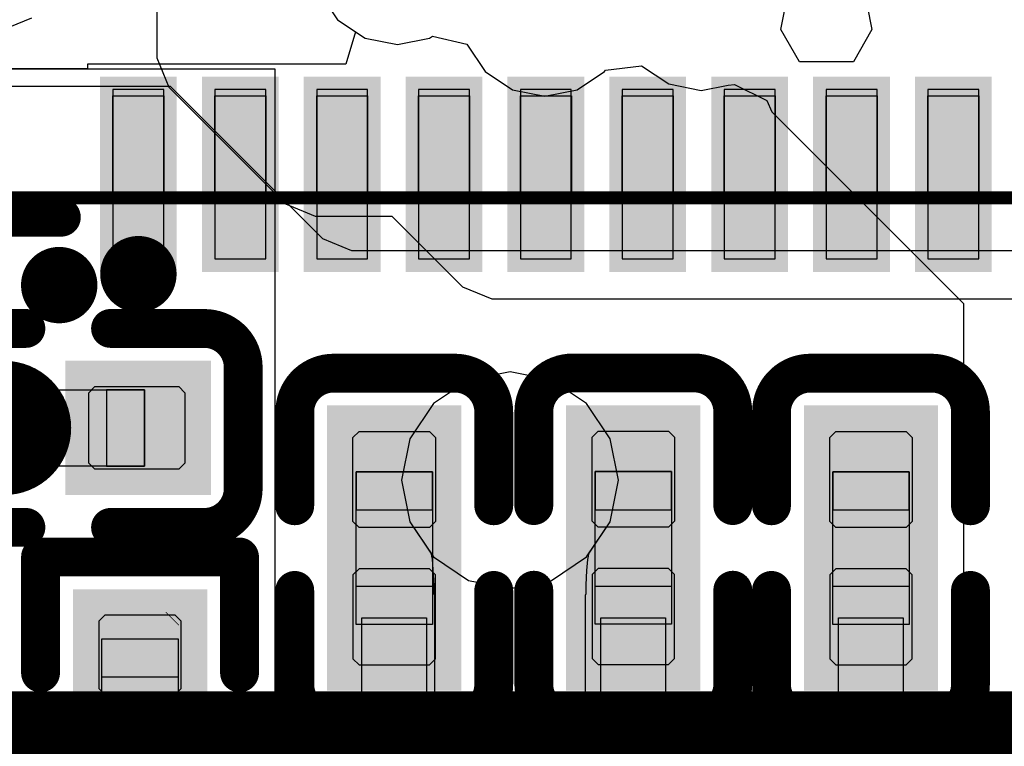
# Model space of a CAD drawing. Header units: millimetres. Extents: x 2.67 to 3.5, y 2 to 3.
# Tile 10 of 24: x 2.96 to 3.12, y 2.34 to 2.45. Entities that reach past the tile are written whole.
import ezdxf

# ---------------------------------------------------------------- set-up
doc = ezdxf.new("R2010")
doc.units = ezdxf.units.MM
doc.header["$MEASUREMENT"] = 0
for name, color, linetype in [('BottomOverlay', 54, 'Continuous'), ('ConnectLayer', 7, 'Continuous'), ('Mechanical15', 56, 'Continuous'), ('Mechanical4', 56, 'Continuous'), ('Mechanical5', 56, 'Continuous'), ('Mechanical6', 56, 'Continuous'), ('TopLayer', 1, 'Continuous'), ('TopOverlay', 2, 'Continuous'), ('TopPaste', 8, 'Continuous'), ('TopSolder', 216, 'Continuous')]:
    doc.layers.add(name, color=color, linetype=linetype)

# ---------------------------------------------------------------- blocks, each defined once
blk = doc.blocks.new('QFN_56_L7_0_W7_0_P0_40_TL_EP4_0_6')
at = {"layer": 'Mechanical15'}
for p, q in [((-0.13477, 0.10211), (-0.13477, 0.10998)), ((-0.13477, 0.10998), (-0.11902, 0.10998)), ((-0.11902, 0.10998), (-0.11902, 0.10211)), ((-0.11902, 0.10211), (-0.13477, 0.10211)), ((-0.13477, 0.08636), (-0.13477, 0.09423)), ((-0.13477, 0.09423), (-0.11902, 0.09423)), ((-0.11902, 0.09423), (-0.11902, 0.08636)), ((-0.11902, 0.08636), (-0.13477, 0.08636)), ((-0.13477, 0.07061), (-0.13477, 0.07848)), ((-0.13477, 0.07848), (-0.11902, 0.07848)), ((-0.11902, 0.07848), (-0.11902, 0.07061)), ((-0.11902, 0.07061), (-0.13477, 0.07061)), ((-0.13477, 0.05486), (-0.13477, 0.06274)), ((-0.13477, 0.06274), (-0.11902, 0.06274)), ((-0.11902, 0.06274), (-0.11902, 0.05486)), ((-0.11902, 0.05486), (-0.13477, 0.05486)), ((-0.13477, 0.03911), (-0.13477, 0.04699)), ((-0.13477, 0.04699), (-0.11902, 0.04699)), ((-0.11902, 0.04699), (-0.11902, 0.03911)), ((-0.11902, 0.03911), (-0.13477, 0.03911)), ((-0.13477, 0.02337), (-0.13477, 0.03124)), ((-0.13477, 0.03124), (-0.11902, 0.03124)), ((-0.11902, 0.03124), (-0.11902, 0.02337)), ((-0.11902, 0.02337), (-0.13477, 0.02337)), ((-0.13477, 0.00762), (-0.13477, 0.01549)), ((-0.13477, 0.01549), (-0.11902, 0.01549)), ((-0.11902, 0.01549), (-0.11902, 0.00762)), ((-0.11902, 0.00762), (-0.13477, 0.00762)), ((-0.13477, -0.00813), (-0.13477, -0.00026)), ((-0.13477, -0.00026), (-0.11902, -0.00026)), ((-0.11902, -0.00026), (-0.11902, -0.00813)), ((-0.11902, -0.00813), (-0.13477, -0.00813)), ((-0.13477, -0.02388), (-0.13477, -0.016)), ((-0.13477, -0.016), (-0.11902, -0.016)), ((-0.11902, -0.016), (-0.11902, -0.02388)), ((-0.11902, -0.02388), (-0.13477, -0.02388))]:
    blk.add_line(p, q, dxfattribs=at)
at = {"layer": 'Mechanical15', "const_width": 0.002}
blk.add_lwpolyline([(-0.13477, 0.14148), (-0.13477, -0.13411)], dxfattribs=at)
at = {"layer": 'Mechanical6'}
for points, const_width in [([(-0.14363, 0.10604, 1), (-0.14953, 0.10604, 1)], 0.00591), ([(-0.15101, 0.10604, 1), (-0.14806, 0.10604, 1)], 0.00295), ([(-0.14511, 0.10604, 1), (-0.14216, 0.10604, 1)], 0.00295)]:
    blk.add_lwpolyline(points, format="xyb", close=True, dxfattribs=dict(at, const_width=const_width))
at = {"layer": 'TopLayer'}
for points in [[(-0.14422, 0.10211), (-0.11804, 0.10211), (-0.14422, 0.10998), (-0.11804, 0.10998)], [(-0.14422, 0.08636), (-0.11804, 0.08636), (-0.14422, 0.09423), (-0.11804, 0.09423)], [(-0.14422, 0.07061), (-0.11804, 0.07061), (-0.14422, 0.07848), (-0.11804, 0.07848)], [(-0.14422, 0.05487), (-0.11804, 0.05487), (-0.14422, 0.06274), (-0.11804, 0.06274)], [(-0.14422, 0.03912), (-0.11804, 0.03912), (-0.14422, 0.04699), (-0.11804, 0.04699)], [(-0.14422, 0.02337), (-0.11804, 0.02337), (-0.14422, 0.03124), (-0.11804, 0.03124)], [(-0.14422, 0.00762), (-0.11804, 0.00762), (-0.14422, 0.01549), (-0.11804, 0.01549)], [(-0.14422, -0.00813), (-0.11804, -0.00813), (-0.14422, -0.00026), (-0.11804, -0.00026)], [(-0.14422, -0.02387), (-0.11804, -0.02387), (-0.14422, -0.016), (-0.11804, -0.016)]]:
    blk.add_solid(points, dxfattribs=at)
at = {"layer": 'TopOverlay', "const_width": 0.006}
blk.add_lwpolyline([(-0.13777, 0.14448), (-0.13777, 0.11795)], dxfattribs=at)
at = {"layer": 'TopOverlay'}
for points, const_width in [([(-0.14532, 0.11828, 1), (-0.15122, 0.11828, 1)], 0.00591), ([(-0.1527, 0.11828, 1), (-0.14974, 0.11828, 1)], 0.00295), ([(-0.1468, 0.11828, 1), (-0.14384, 0.11828, 1)], 0.00295), ([(-0.13927, 0.11795, 1), (-0.13627, 0.11795, 1)], 0.003)]:
    blk.add_lwpolyline(points, format="xyb", close=True, dxfattribs=dict(at, const_width=const_width))
at = {"layer": 'TopPaste'}
for p, q in [((-0.11804, 0.10998), (-0.14422, 0.10998)), ((-0.14422, 0.10998), (-0.14422, 0.10211)), ((-0.11804, 0.10211), (-0.11804, 0.10998)), ((-0.14422, 0.10211), (-0.11804, 0.10211)), ((-0.11804, 0.09423), (-0.14422, 0.09423)), ((-0.14422, 0.09423), (-0.14422, 0.08636)), ((-0.11804, 0.08636), (-0.11804, 0.09423)), ((-0.14422, 0.08636), (-0.11804, 0.08636)), ((-0.11804, 0.07848), (-0.14422, 0.07848)), ((-0.14422, 0.07848), (-0.14422, 0.07061)), ((-0.11804, 0.07061), (-0.11804, 0.07848)), ((-0.14422, 0.07061), (-0.11804, 0.07061)), ((-0.11804, 0.06274), (-0.14422, 0.06274)), ((-0.14422, 0.06274), (-0.14422, 0.05487)), ((-0.11804, 0.05487), (-0.11804, 0.06274)), ((-0.14422, 0.05487), (-0.11804, 0.05487)), ((-0.11804, 0.04699), (-0.14422, 0.04699)), ((-0.14422, 0.04699), (-0.14422, 0.03912)), ((-0.11804, 0.03912), (-0.11804, 0.04699)), ((-0.14422, 0.03912), (-0.11804, 0.03912)), ((-0.11804, 0.03124), (-0.14422, 0.03124)), ((-0.14422, 0.03124), (-0.14422, 0.02337)), ((-0.11804, 0.02337), (-0.11804, 0.03124)), ((-0.14422, 0.02337), (-0.11804, 0.02337)), ((-0.11804, 0.01549), (-0.14422, 0.01549)), ((-0.14422, 0.01549), (-0.14422, 0.00762)), ((-0.11804, 0.00762), (-0.11804, 0.01549)), ((-0.14422, 0.00762), (-0.11804, 0.00762)), ((-0.11804, -0.00026), (-0.14422, -0.00026)), ((-0.14422, -0.00026), (-0.14422, -0.00813)), ((-0.11804, -0.00813), (-0.11804, -0.00026)), ((-0.14422, -0.00813), (-0.11804, -0.00813)), ((-0.11804, -0.016), (-0.14422, -0.016)), ((-0.14422, -0.016), (-0.14422, -0.02387)), ((-0.11804, -0.02387), (-0.11804, -0.016)), ((-0.14422, -0.02387), (-0.11804, -0.02387))]:
    blk.add_line(p, q, dxfattribs=at)
at = {"layer": 'TopSolder'}
for points in [[(-0.14622, 0.10011), (-0.11604, 0.10011), (-0.14622, 0.11198), (-0.11604, 0.11198)], [(-0.14622, 0.08436), (-0.11604, 0.08436), (-0.14622, 0.09623), (-0.11604, 0.09623)], [(-0.14622, 0.06861), (-0.11604, 0.06861), (-0.14622, 0.08048), (-0.11604, 0.08048)], [(-0.14622, 0.05287), (-0.11604, 0.05287), (-0.14622, 0.06474), (-0.11604, 0.06474)], [(-0.14622, 0.03712), (-0.11604, 0.03712), (-0.14622, 0.04899), (-0.11604, 0.04899)], [(-0.14622, 0.02137), (-0.11604, 0.02137), (-0.14622, 0.03324), (-0.11604, 0.03324)], [(-0.14622, 0.00562), (-0.11604, 0.00562), (-0.14622, 0.01749), (-0.11604, 0.01749)], [(-0.14622, -0.01013), (-0.11604, -0.01013), (-0.14622, 0.00174), (-0.11604, 0.00174)], [(-0.14622, -0.02587), (-0.11604, -0.02587), (-0.14622, -0.014), (-0.11604, -0.014)]]:
    blk.add_solid(points, dxfattribs=at)
blk = doc.blocks.new('C0201_13')
at = {"layer": 'Mechanical4'}
for p, q in [((-0.01196, 0.00521), (0.01166, 0.00521)), ((-0.01196, -0.0066), (-0.01196, 0.00521)), ((0.01166, 0.00521), (0.01166, -0.0066)), ((0.01166, -0.0066), (-0.01196, -0.0066))]:
    blk.add_line(p, q, dxfattribs=at)
at = {"layer": 'Mechanical5'}
for p, q in [((-0.00606, 0.00521), (-0.01196, 0.00521)), ((-0.01196, 0.00521), (-0.01196, -0.0066)), ((-0.00606, -0.0066), (-0.00606, 0.00521)), ((0.00576, 0.00521), (0.01166, 0.00521)), ((0.00576, -0.0066), (0.00576, 0.00521)), ((0.01166, 0.00521), (0.01166, -0.0066)), ((-0.01196, -0.0066), (-0.00606, -0.0066)), ((0.01166, -0.0066), (0.00576, -0.0066))]:
    blk.add_line(p, q, dxfattribs=at)
at = {"layer": 'TopLayer'}
for points in [[(-0.0182, -0.00707), (-0.00369, -0.00707), (-0.0182, 0.00569), (-0.00369, 0.00569)], [(0.00339, -0.00707), (0.0179, -0.00707), (0.00339, 0.00569), (0.0179, 0.00569)]]:
    blk.add_solid(points, dxfattribs=at)
at = {"layer": 'TopOverlay', "const_width": 0.006}
for points in [[(-0.0272, 0.00869, -0.414214), (-0.0212, 0.01469)], [(0.0209, 0.01469, -0.414214), (0.0269, 0.00869)], [(-0.0212, -0.01607, -0.414214), (-0.0272, -0.01007)], [(0.0269, -0.01007, -0.414214), (0.0209, -0.01607)]]:
    blk.add_lwpolyline(points, format="xyb", dxfattribs=at)
for points in [[(-0.00669, 0.01469), (-0.0212, 0.01469)], [(0.0209, 0.01469), (0.00639, 0.01469)], [(-0.0272, -0.01007), (-0.0272, 0.00869)], [(0.0269, -0.01007), (0.0269, 0.00869)], [(-0.00669, -0.01607), (-0.0212, -0.01607)], [(0.0209, -0.01607), (0.00639, -0.01607)]]:
    blk.add_lwpolyline(points, dxfattribs=at)
at = {"layer": 'TopOverlay', "const_width": 0.003}
for points in [[(-0.0227, 0.01469, 1), (-0.0197, 0.01469, 1)], [(-0.0227, 0.01469, 1), (-0.0197, 0.01469, 1)], [(-0.00819, 0.01469, 1), (-0.00519, 0.01469, 1)], [(0.00489, 0.01469, 1), (0.00789, 0.01469, 1)], [(0.0194, 0.01469, 1), (0.0224, 0.01469, 1)], [(0.0194, 0.01469, 1), (0.0224, 0.01469, 1)], [(-0.0287, 0.00869, 1), (-0.0257, 0.00869, 1)], [(-0.0287, 0.00869, 1), (-0.0257, 0.00869, 1)], [(0.0254, 0.00869, 1), (0.0284, 0.00869, 1)], [(0.0254, 0.00869, 1), (0.0284, 0.00869, 1)], [(-0.0287, -0.01007, 1), (-0.0257, -0.01007, 1)], [(-0.0287, -0.01007, 1), (-0.0257, -0.01007, 1)], [(0.0254, -0.01007, 1), (0.0284, -0.01007, 1)], [(0.0254, -0.01007, 1), (0.0284, -0.01007, 1)], [(-0.0227, -0.01607, 1), (-0.0197, -0.01607, 1)], [(-0.0227, -0.01607, 1), (-0.0197, -0.01607, 1)], [(-0.00819, -0.01607, 1), (-0.00519, -0.01607, 1)], [(0.00489, -0.01607, 1), (0.00789, -0.01607, 1)], [(0.0194, -0.01607, 1), (0.0224, -0.01607, 1)], [(0.0194, -0.01607, 1), (0.0224, -0.01607, 1)]]:
    blk.add_lwpolyline(points, format="xyb", close=True, dxfattribs=at)
at = {"layer": 'TopPaste'}
for p, q in [((-0.0182, 0.00474), (-0.01725, 0.00569)), ((-0.0182, -0.00612), (-0.0182, 0.00474)), ((-0.01725, 0.00569), (-0.00428, 0.00569)), ((-0.00428, 0.00569), (-0.00334, 0.00474)), ((-0.00334, 0.00474), (-0.00334, -0.00612)), ((0.00398, 0.00569), (0.00304, 0.00474)), ((0.00304, 0.00474), (0.00304, -0.00612)), ((0.01695, 0.00569), (0.00398, 0.00569)), ((0.0179, 0.00474), (0.01695, 0.00569)), ((0.0179, -0.00612), (0.0179, 0.00474)), ((-0.01725, -0.00707), (-0.0182, -0.00612)), ((-0.00428, -0.00707), (-0.01725, -0.00707)), ((-0.00334, -0.00612), (-0.00428, -0.00707)), ((0.00304, -0.00612), (0.00398, -0.00707)), ((0.00398, -0.00707), (0.01695, -0.00707)), ((0.01695, -0.00707), (0.0179, -0.00612))]:
    blk.add_line(p, q, dxfattribs=at)
for points in [[(-0.0182, -0.00707), (-0.00369, -0.00707), (-0.0182, 0.00569), (-0.00369, 0.00569)], [(0.00339, -0.00707), (0.0179, -0.00707), (0.00339, 0.00569), (0.0179, 0.00569)]]:
    blk.add_solid(points, dxfattribs=at)
at = {"layer": 'TopSolder'}
for points in [[(-0.0222, -0.01107), (0.00031, -0.01107), (-0.0222, 0.00969), (0.00031, 0.00969)], [(-0.00061, -0.01107), (0.0219, -0.01107), (-0.00061, 0.00969), (0.0219, 0.00969)]]:
    blk.add_solid(points, dxfattribs=at)
blk = doc.blocks.new('0_85_____B_17')
at = {"layer": 'BottomOverlay', "const_width": 0.01}
blk.add_lwpolyline([(0.20709, -0.16347), (-0.21023, -0.16347)], dxfattribs=at)
blk = doc.blocks.new('R0201_19')
at = {"layer": 'Mechanical15', "const_width": 0.0001}
blk.add_lwpolyline([(0.01665, -0.004), (0.01465, -0.006)], dxfattribs=at)
at = {"layer": 'Mechanical15', "const_width": 0.00005}
for points in [[(0.01662, -0.004, 1), (0.01667, -0.004, 1)], [(0.01462, -0.006, 1), (0.01467, -0.006, 1)]]:
    blk.add_lwpolyline(points, format="xyb", close=True, dxfattribs=at)
at = {"layer": 'Mechanical4'}
for p, q in [((-0.01111, 0.00591), (0.01252, 0.00591)), ((-0.01111, -0.0059), (-0.01111, 0.00591)), ((0.01252, 0.00591), (0.01252, -0.0059)), ((0.01252, -0.0059), (-0.01111, -0.0059))]:
    blk.add_line(p, q, dxfattribs=at)
at = {"layer": 'Mechanical5'}
for p, q in [((-0.0052, 0.00591), (-0.01111, 0.00591)), ((-0.01111, 0.00591), (-0.01111, -0.0059)), ((-0.0052, -0.0059), (-0.0052, 0.00591)), ((0.00661, 0.00591), (0.01252, 0.00591)), ((0.00661, -0.0059), (0.00661, 0.00591)), ((0.01252, 0.00591), (0.01252, -0.0059)), ((-0.01111, -0.0059), (-0.0052, -0.0059)), ((0.01252, -0.0059), (0.00661, -0.0059))]:
    blk.add_line(p, q, dxfattribs=at)
at = {"layer": 'TopLayer'}
for points in [[(-0.01477, -0.00638), (-0.00284, -0.00638), (-0.01477, 0.00638), (-0.00284, 0.00638)], [(0.00425, -0.00638), (0.01618, -0.00638), (0.00425, 0.00638), (0.01618, 0.00638)]]:
    blk.add_solid(points, dxfattribs=at)
at = {"layer": 'TopOverlay', "const_width": 0.006}
for points in [[(-0.02377, 0.01538), (-0.02377, -0.01538)], [(-0.02377, 0.01538), (-0.00584, 0.01538)], [(0.00725, 0.01538), (0.02518, 0.01538)], [(0.02518, 0.01538), (0.02518, -0.01538)], [(-0.02377, -0.01538), (-0.00584, -0.01538)], [(0.00725, -0.01538), (0.02518, -0.01538)]]:
    blk.add_lwpolyline(points, dxfattribs=at)
at = {"layer": 'TopOverlay', "const_width": 0.003}
for points in [[(-0.02527, 0.01538, 1), (-0.02227, 0.01538, 1)], [(-0.02527, 0.01538, 1), (-0.02227, 0.01538, 1)], [(-0.00734, 0.01538, 1), (-0.00434, 0.01538, 1)], [(0.00575, 0.01538, 1), (0.00875, 0.01538, 1)], [(0.02368, 0.01538, 1), (0.02668, 0.01538, 1)], [(0.02368, 0.01538, 1), (0.02668, 0.01538, 1)], [(-0.02527, -0.01538, 1), (-0.02227, -0.01538, 1)], [(-0.02527, -0.01538, 1), (-0.02227, -0.01538, 1)], [(-0.00734, -0.01538, 1), (-0.00434, -0.01538, 1)], [(0.00575, -0.01538, 1), (0.00875, -0.01538, 1)], [(0.02368, -0.01538, 1), (0.02668, -0.01538, 1)], [(0.02368, -0.01538, 1), (0.02668, -0.01538, 1)]]:
    blk.add_lwpolyline(points, format="xyb", close=True, dxfattribs=at)
at = {"layer": 'TopPaste'}
for p, q in [((-0.01477, 0.00543), (-0.01383, 0.00638)), ((-0.01383, 0.00638), (-0.00343, 0.00638)), ((-0.00343, 0.00638), (-0.00248, 0.00543)), ((0.00484, 0.00638), (0.00389, 0.00543)), ((0.01524, 0.00638), (0.00484, 0.00638)), ((0.01618, 0.00543), (0.01524, 0.00638)), ((-0.01477, -0.00543), (-0.01477, 0.00543)), ((-0.00248, 0.00543), (-0.00248, -0.00543)), ((0.00389, 0.00543), (0.00389, -0.00543)), ((0.01618, -0.00543), (0.01618, 0.00543)), ((-0.01383, -0.00638), (-0.01477, -0.00543)), ((-0.00248, -0.00543), (-0.00343, -0.00638)), ((0.00389, -0.00543), (0.00484, -0.00638)), ((0.01524, -0.00638), (0.01618, -0.00543)), ((-0.00343, -0.00638), (-0.01383, -0.00638)), ((0.00484, -0.00638), (0.01524, -0.00638))]:
    blk.add_line(p, q, dxfattribs=at)
for points in [[(-0.01477, -0.00638), (-0.00284, -0.00638), (-0.01477, 0.00638), (-0.00284, 0.00638)], [(0.00425, -0.00638), (0.01618, -0.00638), (0.00425, 0.00638), (0.01618, 0.00638)]]:
    blk.add_solid(points, dxfattribs=at)
at = {"layer": 'TopSolder'}
for points in [[(-0.01877, -0.01038), (0.00116, -0.01038), (-0.01877, 0.01038), (0.00116, 0.01038)], [(0.00025, -0.01038), (0.02018, -0.01038), (0.00025, 0.01038), (0.02018, 0.01038)]]:
    blk.add_solid(points, dxfattribs=at)
blk = doc.blocks.new('C0201_22')
at = {"layer": 'Mechanical4'}
for p, q in [((-0.01196, 0.00521), (0.01166, 0.00521)), ((-0.01196, -0.0066), (-0.01196, 0.00521)), ((0.01166, 0.00521), (0.01166, -0.0066)), ((0.01166, -0.0066), (-0.01196, -0.0066))]:
    blk.add_line(p, q, dxfattribs=at)
at = {"layer": 'Mechanical5'}
for p, q in [((-0.00606, 0.00521), (-0.01196, 0.00521)), ((-0.01196, 0.00521), (-0.01196, -0.0066)), ((-0.00606, -0.0066), (-0.00606, 0.00521)), ((0.00576, 0.00521), (0.01166, 0.00521)), ((0.00576, -0.0066), (0.00576, 0.00521)), ((0.01166, 0.00521), (0.01166, -0.0066)), ((-0.01196, -0.0066), (-0.00606, -0.0066)), ((0.01166, -0.0066), (0.00576, -0.0066))]:
    blk.add_line(p, q, dxfattribs=at)
at = {"layer": 'TopLayer', "const_width": 0.01276}
blk.add_lwpolyline([(0.01152, -0.00069), (0.00977, -0.00069)], dxfattribs=at)
at = {"layer": 'TopLayer', "const_width": 0.00638}
for points in [[(0.00658, -0.00069, 1), (0.01296, -0.00069, 1)], [(0.00833, -0.00069, 1), (0.01471, -0.00069, 1)]]:
    blk.add_lwpolyline(points, format="xyb", close=True, dxfattribs=at)
at = {"layer": 'TopLayer'}
blk.add_solid([(-0.0182, -0.00707), (-0.00369, -0.00707), (-0.0182, 0.00569), (-0.00369, 0.00569)], dxfattribs=at)
at = {"layer": 'TopOverlay', "const_width": 0.006}
for points in [[(-0.0272, 0.00869, -0.414214), (-0.0212, 0.01469)], [(0.0209, 0.01469, -0.414214), (0.0269, 0.00869)], [(-0.0212, -0.01607, -0.414214), (-0.0272, -0.01007)], [(0.0269, -0.01007, -0.414214), (0.0209, -0.01607)]]:
    blk.add_lwpolyline(points, format="xyb", dxfattribs=at)
for points in [[(-0.00669, 0.01469), (-0.0212, 0.01469)], [(0.0209, 0.01469), (0.00639, 0.01469)], [(-0.0272, 0.00869), (-0.0272, -0.01007)], [(0.0269, 0.00869), (0.0269, -0.01007)], [(-0.00669, -0.01607), (-0.0212, -0.01607)], [(0.0209, -0.01607), (0.00639, -0.01607)]]:
    blk.add_lwpolyline(points, dxfattribs=at)
at = {"layer": 'TopOverlay', "const_width": 0.003}
for points in [[(-0.0227, 0.01469, 1), (-0.0197, 0.01469, 1)], [(-0.0227, 0.01469, 1), (-0.0197, 0.01469, 1)], [(-0.00819, 0.01469, 1), (-0.00519, 0.01469, 1)], [(0.00489, 0.01469, 1), (0.00789, 0.01469, 1)], [(0.0194, 0.01469, 1), (0.0224, 0.01469, 1)], [(0.0194, 0.01469, 1), (0.0224, 0.01469, 1)], [(-0.0287, 0.00869, 1), (-0.0257, 0.00869, 1)], [(-0.0287, 0.00869, 1), (-0.0257, 0.00869, 1)], [(0.0254, 0.00869, 1), (0.0284, 0.00869, 1)], [(0.0254, 0.00869, 1), (0.0284, 0.00869, 1)], [(-0.0287, -0.01007, 1), (-0.0257, -0.01007, 1)], [(-0.0287, -0.01007, 1), (-0.0257, -0.01007, 1)], [(0.0254, -0.01007, 1), (0.0284, -0.01007, 1)], [(0.0254, -0.01007, 1), (0.0284, -0.01007, 1)], [(-0.0227, -0.01607, 1), (-0.0197, -0.01607, 1)], [(-0.0227, -0.01607, 1), (-0.0197, -0.01607, 1)], [(-0.00819, -0.01607, 1), (-0.00519, -0.01607, 1)], [(0.00489, -0.01607, 1), (0.00789, -0.01607, 1)], [(0.0194, -0.01607, 1), (0.0224, -0.01607, 1)], [(0.0194, -0.01607, 1), (0.0224, -0.01607, 1)]]:
    blk.add_lwpolyline(points, format="xyb", close=True, dxfattribs=at)
at = {"layer": 'TopPaste'}
for p, q in [((-0.0182, 0.00474), (-0.01725, 0.00569)), ((-0.0182, -0.00612), (-0.0182, 0.00474)), ((-0.01725, 0.00569), (-0.00428, 0.00569)), ((-0.00428, 0.00569), (-0.00334, 0.00474)), ((-0.00334, 0.00474), (-0.00334, -0.00612)), ((0.00398, 0.00569), (0.00304, 0.00474)), ((0.00304, 0.00474), (0.00304, -0.00612)), ((0.01695, 0.00569), (0.00398, 0.00569)), ((0.0179, 0.00474), (0.01695, 0.00569)), ((0.0179, -0.00612), (0.0179, 0.00474)), ((-0.01725, -0.00707), (-0.0182, -0.00612)), ((-0.00428, -0.00707), (-0.01725, -0.00707)), ((-0.00334, -0.00612), (-0.00428, -0.00707)), ((0.00304, -0.00612), (0.00398, -0.00707)), ((0.00398, -0.00707), (0.01695, -0.00707)), ((0.01695, -0.00707), (0.0179, -0.00612))]:
    blk.add_line(p, q, dxfattribs=at)
at = {"layer": 'TopPaste', "const_width": 0.01276}
blk.add_lwpolyline([(0.01152, -0.00069), (0.00977, -0.00069)], dxfattribs=at)
at = {"layer": 'TopPaste', "const_width": 0.00638}
for points in [[(0.00658, -0.00069, 1), (0.01296, -0.00069, 1)], [(0.00833, -0.00069, 1), (0.01471, -0.00069, 1)]]:
    blk.add_lwpolyline(points, format="xyb", close=True, dxfattribs=at)
at = {"layer": 'TopPaste'}
blk.add_solid([(-0.0182, -0.00707), (-0.00369, -0.00707), (-0.0182, 0.00569), (-0.00369, 0.00569)], dxfattribs=at)
at = {"layer": 'TopSolder', "const_width": 0.02076}
blk.add_lwpolyline([(0.01152, -0.00069), (0.00977, -0.00069)], dxfattribs=at)
at = {"layer": 'TopSolder', "const_width": 0.01038}
for points in [[(0.00458, -0.00069, 1), (0.01496, -0.00069, 1)], [(0.00633, -0.00069, 1), (0.01671, -0.00069, 1)]]:
    blk.add_lwpolyline(points, format="xyb", close=True, dxfattribs=at)
at = {"layer": 'TopSolder'}
blk.add_solid([(-0.0222, -0.01107), (0.00031, -0.01107), (-0.0222, 0.00969), (0.00031, 0.00969)], dxfattribs=at)
blk = doc.blocks.new('C0201_24')
at = {"layer": 'Mechanical4'}
for p, q in [((-0.01196, 0.00521), (0.01166, 0.00521)), ((-0.01196, -0.0066), (-0.01196, 0.00521)), ((0.01166, 0.00521), (0.01166, -0.0066)), ((0.01166, -0.0066), (-0.01196, -0.0066))]:
    blk.add_line(p, q, dxfattribs=at)
at = {"layer": 'Mechanical5'}
for p, q in [((-0.00606, 0.00521), (-0.01196, 0.00521)), ((-0.01196, 0.00521), (-0.01196, -0.0066)), ((-0.00606, -0.0066), (-0.00606, 0.00521)), ((0.00576, 0.00521), (0.01166, 0.00521)), ((0.00576, -0.0066), (0.00576, 0.00521)), ((0.01166, 0.00521), (0.01166, -0.0066)), ((-0.01196, -0.0066), (-0.00606, -0.0066)), ((0.01166, -0.0066), (0.00576, -0.0066))]:
    blk.add_line(p, q, dxfattribs=at)
at = {"layer": 'TopLayer'}
for points in [[(-0.0182, -0.00707), (-0.00369, -0.00707), (-0.0182, 0.00569), (-0.00369, 0.00569)], [(0.00339, -0.00707), (0.0179, -0.00707), (0.00339, 0.00569), (0.0179, 0.00569)]]:
    blk.add_solid(points, dxfattribs=at)
at = {"layer": 'TopOverlay', "const_width": 0.006}
for points in [[(-0.0272, 0.00869, -0.414214), (-0.0212, 0.01469)], [(0.0209, 0.01469, -0.414214), (0.0269, 0.00869)], [(-0.0212, -0.01607, -0.414214), (-0.0272, -0.01007)], [(0.0269, -0.01007, -0.414214), (0.0209, -0.01607)]]:
    blk.add_lwpolyline(points, format="xyb", dxfattribs=at)
for points in [[(-0.00669, 0.01469), (-0.0212, 0.01469)], [(0.0209, 0.01469), (0.00639, 0.01469)], [(-0.0272, -0.01007), (-0.0272, 0.00869)], [(0.0269, -0.01007), (0.0269, 0.00869)], [(-0.00669, -0.01607), (-0.0212, -0.01607)], [(0.0209, -0.01607), (0.00639, -0.01607)]]:
    blk.add_lwpolyline(points, dxfattribs=at)
at = {"layer": 'TopOverlay', "const_width": 0.003}
for points in [[(-0.0227, 0.01469, 1), (-0.0197, 0.01469, 1)], [(-0.0227, 0.01469, 1), (-0.0197, 0.01469, 1)], [(-0.00819, 0.01469, 1), (-0.00519, 0.01469, 1)], [(0.00489, 0.01469, 1), (0.00789, 0.01469, 1)], [(0.0194, 0.01469, 1), (0.0224, 0.01469, 1)], [(0.0194, 0.01469, 1), (0.0224, 0.01469, 1)], [(-0.0287, 0.00869, 1), (-0.0257, 0.00869, 1)], [(-0.0287, 0.00869, 1), (-0.0257, 0.00869, 1)], [(0.0254, 0.00869, 1), (0.0284, 0.00869, 1)], [(0.0254, 0.00869, 1), (0.0284, 0.00869, 1)], [(-0.0287, -0.01007, 1), (-0.0257, -0.01007, 1)], [(-0.0287, -0.01007, 1), (-0.0257, -0.01007, 1)], [(0.0254, -0.01007, 1), (0.0284, -0.01007, 1)], [(0.0254, -0.01007, 1), (0.0284, -0.01007, 1)], [(-0.0227, -0.01607, 1), (-0.0197, -0.01607, 1)], [(-0.0227, -0.01607, 1), (-0.0197, -0.01607, 1)], [(-0.00819, -0.01607, 1), (-0.00519, -0.01607, 1)], [(0.00489, -0.01607, 1), (0.00789, -0.01607, 1)], [(0.0194, -0.01607, 1), (0.0224, -0.01607, 1)], [(0.0194, -0.01607, 1), (0.0224, -0.01607, 1)]]:
    blk.add_lwpolyline(points, format="xyb", close=True, dxfattribs=at)
at = {"layer": 'TopPaste'}
for p, q in [((-0.0182, 0.00474), (-0.01725, 0.00569)), ((-0.0182, -0.00612), (-0.0182, 0.00474)), ((-0.01725, 0.00569), (-0.00428, 0.00569)), ((-0.00428, 0.00569), (-0.00334, 0.00474)), ((-0.00334, 0.00474), (-0.00334, -0.00612)), ((0.00398, 0.00569), (0.00304, 0.00474)), ((0.00304, 0.00474), (0.00304, -0.00612)), ((0.01695, 0.00569), (0.00398, 0.00569)), ((0.0179, 0.00474), (0.01695, 0.00569)), ((0.0179, -0.00612), (0.0179, 0.00474)), ((-0.01725, -0.00707), (-0.0182, -0.00612)), ((-0.00428, -0.00707), (-0.01725, -0.00707)), ((-0.00334, -0.00612), (-0.00428, -0.00707)), ((0.00304, -0.00612), (0.00398, -0.00707)), ((0.00398, -0.00707), (0.01695, -0.00707)), ((0.01695, -0.00707), (0.0179, -0.00612))]:
    blk.add_line(p, q, dxfattribs=at)
for points in [[(-0.0182, -0.00707), (-0.00369, -0.00707), (-0.0182, 0.00569), (-0.00369, 0.00569)], [(0.00339, -0.00707), (0.0179, -0.00707), (0.00339, 0.00569), (0.0179, 0.00569)]]:
    blk.add_solid(points, dxfattribs=at)
at = {"layer": 'TopSolder'}
for points in [[(-0.0222, -0.01107), (0.00031, -0.01107), (-0.0222, 0.00969), (0.00031, 0.00969)], [(-0.00061, -0.01107), (0.0219, -0.01107), (-0.00061, 0.00969), (0.0219, 0.00969)]]:
    blk.add_solid(points, dxfattribs=at)
blk = doc.blocks.new('C0201_25')
at = {"layer": 'Mechanical4'}
for p, q in [((-0.01196, 0.00521), (0.01166, 0.00521)), ((-0.01196, -0.0066), (-0.01196, 0.00521)), ((0.01166, 0.00521), (0.01166, -0.0066)), ((0.01166, -0.0066), (-0.01196, -0.0066))]:
    blk.add_line(p, q, dxfattribs=at)
at = {"layer": 'Mechanical5'}
for p, q in [((-0.00606, 0.00521), (-0.01196, 0.00521)), ((-0.01196, 0.00521), (-0.01196, -0.0066)), ((-0.00606, -0.0066), (-0.00606, 0.00521)), ((0.00576, 0.00521), (0.01166, 0.00521)), ((0.00576, -0.0066), (0.00576, 0.00521)), ((0.01166, 0.00521), (0.01166, -0.0066)), ((-0.01196, -0.0066), (-0.00606, -0.0066)), ((0.01166, -0.0066), (0.00576, -0.0066))]:
    blk.add_line(p, q, dxfattribs=at)
at = {"layer": 'TopLayer'}
for points in [[(-0.0182, -0.00707), (-0.00369, -0.00707), (-0.0182, 0.00569), (-0.00369, 0.00569)], [(0.00339, -0.00707), (0.0179, -0.00707), (0.00339, 0.00569), (0.0179, 0.00569)]]:
    blk.add_solid(points, dxfattribs=at)
at = {"layer": 'TopOverlay', "const_width": 0.006}
for points in [[(-0.0272, 0.00869, -0.414214), (-0.0212, 0.01469)], [(0.0209, 0.01469, -0.414214), (0.0269, 0.00869)], [(-0.0212, -0.01607, -0.414214), (-0.0272, -0.01007)], [(0.0269, -0.01007, -0.414214), (0.0209, -0.01607)]]:
    blk.add_lwpolyline(points, format="xyb", dxfattribs=at)
for points in [[(-0.00669, 0.01469), (-0.0212, 0.01469)], [(0.0209, 0.01469), (0.00639, 0.01469)], [(-0.0272, -0.01007), (-0.0272, 0.00869)], [(0.0269, -0.01007), (0.0269, 0.00869)], [(-0.00669, -0.01607), (-0.0212, -0.01607)], [(0.0209, -0.01607), (0.00639, -0.01607)]]:
    blk.add_lwpolyline(points, dxfattribs=at)
at = {"layer": 'TopOverlay', "const_width": 0.003}
for points in [[(-0.0227, 0.01469, 1), (-0.0197, 0.01469, 1)], [(-0.0227, 0.01469, 1), (-0.0197, 0.01469, 1)], [(-0.00819, 0.01469, 1), (-0.00519, 0.01469, 1)], [(0.00489, 0.01469, 1), (0.00789, 0.01469, 1)], [(0.0194, 0.01469, 1), (0.0224, 0.01469, 1)], [(0.0194, 0.01469, 1), (0.0224, 0.01469, 1)], [(-0.0287, 0.00869, 1), (-0.0257, 0.00869, 1)], [(-0.0287, 0.00869, 1), (-0.0257, 0.00869, 1)], [(0.0254, 0.00869, 1), (0.0284, 0.00869, 1)], [(0.0254, 0.00869, 1), (0.0284, 0.00869, 1)], [(-0.0287, -0.01007, 1), (-0.0257, -0.01007, 1)], [(-0.0287, -0.01007, 1), (-0.0257, -0.01007, 1)], [(0.0254, -0.01007, 1), (0.0284, -0.01007, 1)], [(0.0254, -0.01007, 1), (0.0284, -0.01007, 1)], [(-0.0227, -0.01607, 1), (-0.0197, -0.01607, 1)], [(-0.0227, -0.01607, 1), (-0.0197, -0.01607, 1)], [(-0.00819, -0.01607, 1), (-0.00519, -0.01607, 1)], [(0.00489, -0.01607, 1), (0.00789, -0.01607, 1)], [(0.0194, -0.01607, 1), (0.0224, -0.01607, 1)], [(0.0194, -0.01607, 1), (0.0224, -0.01607, 1)]]:
    blk.add_lwpolyline(points, format="xyb", close=True, dxfattribs=at)
at = {"layer": 'TopPaste'}
for p, q in [((-0.0182, 0.00474), (-0.01725, 0.00569)), ((-0.0182, -0.00612), (-0.0182, 0.00474)), ((-0.01725, 0.00569), (-0.00428, 0.00569)), ((-0.00428, 0.00569), (-0.00334, 0.00474)), ((-0.00334, 0.00474), (-0.00334, -0.00612)), ((0.00398, 0.00569), (0.00304, 0.00474)), ((0.00304, 0.00474), (0.00304, -0.00612)), ((0.01695, 0.00569), (0.00398, 0.00569)), ((0.0179, 0.00474), (0.01695, 0.00569)), ((0.0179, -0.00612), (0.0179, 0.00474)), ((-0.01725, -0.00707), (-0.0182, -0.00612)), ((-0.00428, -0.00707), (-0.01725, -0.00707)), ((-0.00334, -0.00612), (-0.00428, -0.00707)), ((0.00304, -0.00612), (0.00398, -0.00707)), ((0.00398, -0.00707), (0.01695, -0.00707)), ((0.01695, -0.00707), (0.0179, -0.00612))]:
    blk.add_line(p, q, dxfattribs=at)
for points in [[(-0.0182, -0.00707), (-0.00369, -0.00707), (-0.0182, 0.00569), (-0.00369, 0.00569)], [(0.00339, -0.00707), (0.0179, -0.00707), (0.00339, 0.00569), (0.0179, 0.00569)]]:
    blk.add_solid(points, dxfattribs=at)
at = {"layer": 'TopSolder'}
for points in [[(-0.0222, -0.01107), (0.00031, -0.01107), (-0.0222, 0.00969), (0.00031, 0.00969)], [(-0.00061, -0.01107), (0.0219, -0.01107), (-0.00061, 0.00969), (0.0219, 0.00969)]]:
    blk.add_solid(points, dxfattribs=at)

msp = doc.modelspace()

# ---------------------------------------------------------------- linework, layer by layer
at = {"layer": 'ConnectLayer'}
for p, q in [((2.98603, 2.48882), (2.98603, 2.44378)), ((3.01117, 2.45388), (3.014, 2.44965)), ((3.01117, 2.45388), (3.014, 2.44965)), ((3.08252, 2.44816), (3.08324, 2.45178)), ((3.09585, 2.4518), (3.09658, 2.44816)), ((2.96219, 2.44808), (2.96671, 2.44995)), ((3.014, 2.44965), (3.01823, 2.44682)), ((3.014, 2.44965), (3.01678, 2.44779)), ((3.01678, 2.44779), (3.01526, 2.44279)), ((3.08537, 2.44316), (3.08252, 2.44816)), ((3.09658, 2.44816), (3.09373, 2.44316)), ((3.01823, 2.44682), (3.02323, 2.44583)), ((3.02323, 2.44583), (3.02822, 2.44682)), ((3.02822, 2.44682), (3.02864, 2.4471)), ((3.02864, 2.4471), (3.03398, 2.44589)), ((3.03398, 2.44589), (3.03681, 2.44166)), ((2.98603, 2.44378), (2.98791, 2.43924)), ((3.09373, 2.44316), (3.08537, 2.44316)), ((2.97532, 2.44206), (2.9619, 2.44206)), ((2.99107, 2.44279), (2.97532, 2.44279)), ((2.97532, 2.44279), (2.97532, 2.44206)), ((2.99607, 2.44279), (2.99107, 2.44279)), ((2.99107, 2.44279), (2.99107, 2.44279)), ((2.99107, 2.44279), (2.99107, 2.44279)), ((2.99107, 2.44279), (2.99107, 2.44279)), ((3.00682, 2.44279), (2.99607, 2.44279)), ((3.01526, 2.44279), (3.00682, 2.44279)), ((3.00682, 2.44279), (3.00682, 2.44279)), ((3.00682, 2.44279), (3.00682, 2.44279)), ((3.00682, 2.44279), (3.00682, 2.44279)), ((3.03681, 2.44166), (3.04104, 2.43883)), ((3.05102, 2.43883), (3.05526, 2.44166)), ((3.05526, 2.44166), (3.0554, 2.44188)), ((3.0554, 2.44188), (3.06096, 2.44256)), ((3.06096, 2.44256), (3.0652, 2.43973)), ((2.94517, 2.43939), (2.98811, 2.43939)), ((2.98791, 2.43924), (3.00596, 2.42118)), ((2.98811, 2.43939), (3.01164, 2.41585)), ((3.04104, 2.43883), (3.04603, 2.43784)), ((3.04603, 2.43784), (3.05102, 2.43883)), ((3.0652, 2.43973), (3.07019, 2.43874)), ((3.07019, 2.43874), (3.07437, 2.43957)), ((3.07437, 2.43957), (3.07535, 2.43965)), ((3.07535, 2.43965), (3.08036, 2.43718)), ((3.08036, 2.43718), (3.08109, 2.43543)), ((3.08109, 2.43543), (3.11072, 2.4058)), ((3.00596, 2.42118), (3.01051, 2.4193)), ((3.01051, 2.4193), (3.02238, 2.4193)), ((3.02238, 2.4193), (3.0333, 2.40838)), ((3.01164, 2.41585), (3.01616, 2.41398)), ((3.01616, 2.41398), (3.16324, 2.41398)), ((3.0333, 2.40838), (3.03784, 2.4065)), ((3.03784, 2.4065), (3.32548, 2.4065)), ((3.11072, 2.4058), (3.11072, 2.28524)), ((3.04064, 2.39523), (3.03423, 2.39395)), ((3.04064, 2.39523), (3.03423, 2.39395)), ((3.04064, 2.39523), (3.03423, 2.39395)), ((3.04706, 2.39395), (3.04064, 2.39523)), ((3.04706, 2.39395), (3.04064, 2.39523)), ((3.04706, 2.39395), (3.04064, 2.39523)), ((3.03423, 2.39395), (3.02879, 2.39032)), ((3.03423, 2.39395), (3.02879, 2.39032)), ((3.03423, 2.39395), (3.02879, 2.39032)), ((3.05249, 2.39032), (3.04706, 2.39395)), ((3.05249, 2.39032), (3.04706, 2.39395)), ((3.05249, 2.39032), (3.04706, 2.39395)), ((3.02879, 2.39032), (3.02516, 2.38488)), ((3.02879, 2.39032), (3.02516, 2.38488)), ((3.02879, 2.39032), (3.02516, 2.38488)), ((3.05613, 2.38488), (3.05249, 2.39032)), ((3.05613, 2.38488), (3.05249, 2.39032)), ((3.05613, 2.38488), (3.05249, 2.39032)), ((3.02516, 2.38488), (3.02388, 2.37847)), ((3.02516, 2.38488), (3.02388, 2.37847)), ((3.02516, 2.38488), (3.02388, 2.37847)), ((3.0574, 2.37847), (3.05613, 2.38488)), ((3.0574, 2.37847), (3.05613, 2.38488)), ((3.0574, 2.37847), (3.05613, 2.38488)), ((3.02388, 2.37847), (3.02516, 2.37205)), ((3.02388, 2.37847), (3.02516, 2.37205)), ((3.02388, 2.37847), (3.02516, 2.37205)), ((3.05613, 2.37205), (3.0574, 2.37847)), ((3.05613, 2.37205), (3.0574, 2.37847)), ((3.05613, 2.37205), (3.0574, 2.37847)), ((3.02516, 2.37205), (3.02832, 2.36732)), ((3.02516, 2.37205), (3.02879, 2.36662)), ((3.02516, 2.37205), (3.02879, 2.36662)), ((3.05249, 2.36662), (3.05613, 2.37205)), ((3.05249, 2.36662), (3.05613, 2.37205)), ((3.05296, 2.36732), (3.05613, 2.37205)), ((3.02832, 2.36732), (3.0284, 2.36717)), ((3.0284, 2.36717), (3.02843, 2.36707)), ((3.02843, 2.36707), (3.02852, 2.36672)), ((3.02852, 2.36672), (3.02859, 2.36628)), ((3.05268, 2.36621), (3.05277, 2.36672)), ((3.05277, 2.36672), (3.05285, 2.36707)), ((3.05285, 2.36707), (3.05289, 2.36717)), ((3.05289, 2.36717), (3.05296, 2.36732)), ((3.02859, 2.36628), (3.02887, 2.36221)), ((3.02879, 2.36662), (3.03423, 2.36298)), ((3.02879, 2.36662), (3.03423, 2.36298)), ((3.04706, 2.36298), (3.05249, 2.36662)), ((3.04706, 2.36298), (3.05249, 2.36662)), ((3.05251, 2.36452), (3.05268, 2.36621)), ((3.05242, 2.36227), (3.05251, 2.36452)), ((3.02887, 2.36221), (3.02888, 2.36093)), ((3.03423, 2.36298), (3.04064, 2.36171)), ((3.03423, 2.36298), (3.04064, 2.36171)), ((3.04064, 2.36171), (3.04706, 2.36298)), ((3.04064, 2.36171), (3.04706, 2.36298)), ((3.0524, 2.36093), (3.05242, 2.36227)), ((3.02888, 2.36093), (3.02898, 2.36069)), ((3.02898, 2.36069), (3.02898, 2.28524)), ((3.0523, 2.36069), (3.0524, 2.36093)), ((3.0523, 2.28524), (3.0523, 2.36069)), ((3.01775, 2.33992), (3.01775, 2.35717)), ((3.01775, 2.35717), (3.02775, 2.35717)), ((3.02775, 2.35717), (3.02775, 2.33992)), ((3.05469, 2.33995), (3.05469, 2.3572)), ((3.05469, 2.3572), (3.06469, 2.3572)), ((3.06469, 2.3572), (3.06469, 2.33995)), ((3.09144, 2.33992), (3.09144, 2.35717)), ((3.09144, 2.35717), (3.10144, 2.35717)), ((3.10144, 2.35717), (3.10144, 2.33992)), ((3.00427, 2.33579), (3.00637, 2.33992)), ((3.00637, 2.33992), (3.01775, 2.33992)), ((3.02775, 2.33992), (3.03833, 2.33992)), ((3.03833, 2.33992), (3.03913, 2.33992)), ((3.03913, 2.33992), (3.04332, 2.33995)), ((3.03913, 2.33992), (3.03913, 2.33992)), ((3.04332, 2.33995), (3.04332, 2.33995)), ((3.04332, 2.33995), (3.05469, 2.33995)), ((3.06469, 2.33995), (3.07607, 2.33995)), ((3.07607, 2.33995), (3.07607, 2.33995)), ((3.07607, 2.33995), (3.08006, 2.33992)), ((3.08006, 2.33992), (3.08006, 2.33992)), ((3.08006, 2.33992), (3.08106, 2.33992)), ((3.08106, 2.33992), (3.09144, 2.33992)), ((3.10144, 2.33992), (3.10791, 2.33992)), ((3.10791, 2.33992), (3.10825, 2.33822)), ((3.10825, 2.33822), (3.11111, 2.33394))]:
    msp.add_line(p, q, dxfattribs=at)
at = {"layer": 'TopLayer'}
for p, q in [((2.9619, 2.44206), (3.00427, 2.44206)), ((3.00427, 2.44206), (3.00427, 2.18722))]:
    msp.add_line(p, q, dxfattribs=at)

# ---------------------------------------------------------------- block references
for name, p, rotation in [('QFN_56_L7_0_W7_0_P0_40_TL_EP4_0_6', (3.08924, 2.5569), 90), ('C0201_22', (2.9722, 2.38586), 180), ('C0201_24', (3.02344, 2.36782), 270), ('C0201_25', (3.06039, 2.36785), 270), ('C0201_13', (3.09713, 2.36782), 270), ('R0201_19', (2.98345, 2.34142), 90), ('0_85_____B_17', (3.08155, 2.17735), 180)]:
    msp.add_blockref(name, p, dxfattribs=dict(rotation=rotation))

doc.saveas('drawing.dxf')
